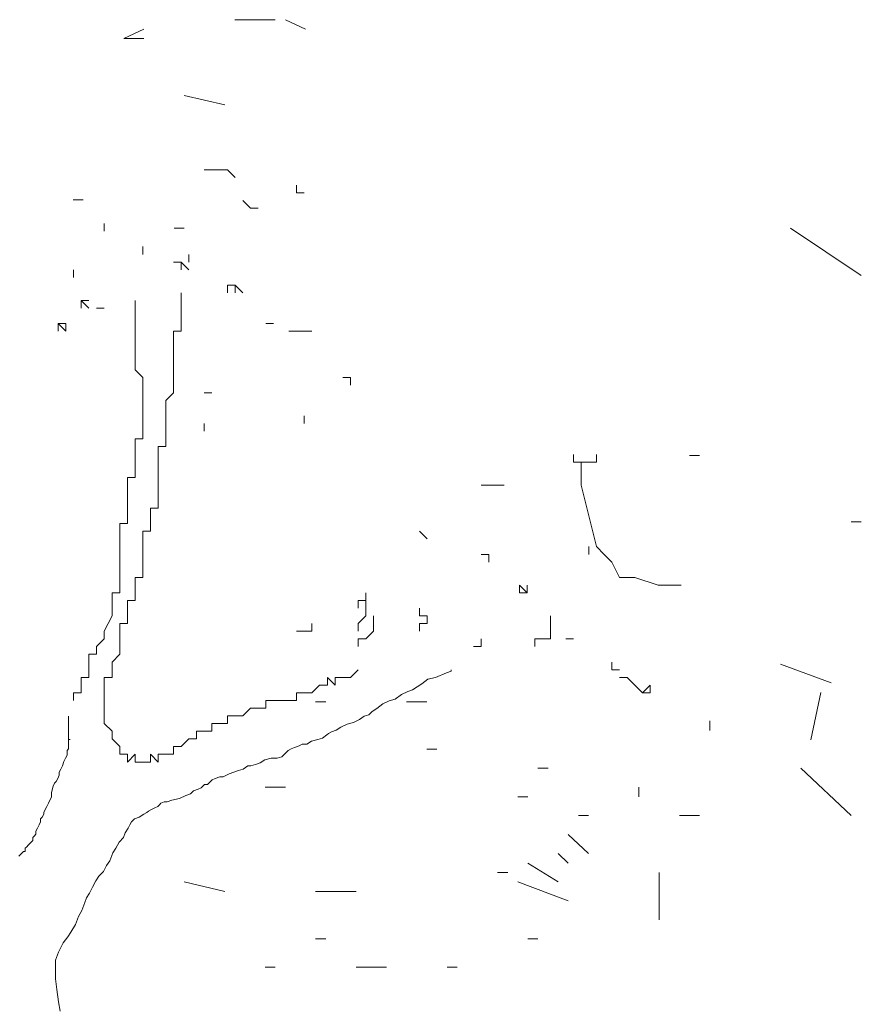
# Model space of a CAD drawing. Extents: x 12.9 to 34.2, y -51.7 to -4.
# Tile 58 of 75: x 17.051 to 17.992, y -7.991 to -6.891. Entities that reach past the tile are written whole.
import ezdxf

# ---------------------------------------------------------------- set-up
doc = ezdxf.new("R2010")
doc.units = 0
doc.header["$MEASUREMENT"] = 0
doc.layers.add('AST', color=44, linetype='CONTINUOUS', lineweight=18)
doc.layers.add('BLÄTTER', color=64, linetype='CONTINUOUS', lineweight=13)

msp = doc.modelspace()

# ---------------------------------------------------------------- linework, layer by layer
at = {"layer": 'AST'}
for p, q in [((17.189, -7.15301), (17.189, -7.14442)), ((17.189, -7.14442), (17.189, -7.15301)), ((17.189, -7.15301), (17.189, -7.14442)), ((17.189, -7.14442), (17.189, -7.15301)), ((17.189, -7.15301), (17.189, -7.14442)), ((17.189, -7.14442), (17.189, -7.15301)), ((17.189, -7.15301), (17.189, -7.14442)), ((17.24054, -7.15301), (17.24054, -7.1616)), ((17.24054, -7.1616), (17.24054, -7.15301)), ((17.24054, -7.15301), (17.24054, -7.1616)), ((17.24054, -7.1616), (17.24054, -7.15301)), ((17.23195, -7.1616), (17.22336, -7.1616)), ((17.24054, -7.17019), (17.23195, -7.1616)), ((17.23195, -7.1616), (17.23195, -7.17019)), ((17.23195, -7.17019), (17.23195, -7.1616)), ((17.23195, -7.19596), (17.23195, -7.20455)), ((17.18041, -7.21314), (17.18041, -7.20455)), ((17.18041, -7.20455), (17.18041, -7.21314)), ((17.18041, -7.21314), (17.18041, -7.20455)), ((17.18041, -7.20455), (17.18041, -7.21314)), ((17.18041, -7.22173), (17.18041, -7.21314)), ((17.23195, -7.20455), (17.23195, -7.22173)), ((17.18041, -7.23033), (17.18041, -7.22173)), ((17.23195, -7.22173), (17.23195, -7.23033)), ((17.18041, -7.23892), (17.18041, -7.23033)), ((17.23195, -7.23033), (17.23195, -7.23892)), ((17.18041, -7.24751), (17.18041, -7.23892)), ((17.23195, -7.23892), (17.22336, -7.23892)), ((17.22336, -7.23892), (17.22336, -7.24751)), ((17.18041, -7.2561), (17.18041, -7.24751)), ((17.18041, -7.26469), (17.18041, -7.2561)), ((17.22336, -7.24751), (17.22336, -7.2561)), ((17.22336, -7.2561), (17.22336, -7.26469)), ((17.18041, -7.27328), (17.18041, -7.26469)), ((17.22336, -7.26469), (17.22336, -7.27328)), ((17.18041, -7.28187), (17.18041, -7.27328)), ((17.22336, -7.27328), (17.22336, -7.28187)), ((17.189, -7.29046), (17.18041, -7.28187)), ((17.189, -7.29905), (17.189, -7.29046)), ((17.22336, -7.28187), (17.22336, -7.29046)), ((17.22336, -7.29046), (17.22336, -7.29905)), ((17.189, -7.30764), (17.189, -7.29905)), ((17.22336, -7.29905), (17.22336, -7.30764)), ((17.189, -7.31623), (17.189, -7.30764)), ((17.22336, -7.30764), (17.21477, -7.31623)), ((17.189, -7.32482), (17.189, -7.31623)), ((17.21477, -7.31623), (17.21477, -7.32482)), ((17.189, -7.33341), (17.189, -7.32482)), ((17.189, -7.342), (17.189, -7.33341)), ((17.21477, -7.32482), (17.21477, -7.33341)), ((17.21477, -7.33341), (17.21477, -7.342)), ((17.21477, -7.342), (17.21477, -7.33341)), ((17.21477, -7.33341), (17.21477, -7.342)), ((17.189, -7.35059), (17.189, -7.342)), ((17.21477, -7.342), (17.21477, -7.35059)), ((17.189, -7.35919), (17.189, -7.35059)), ((17.21477, -7.35059), (17.21477, -7.35919)), ((17.18041, -7.36778), (17.18041, -7.35919)), ((17.18041, -7.35919), (17.189, -7.35919)), ((17.21477, -7.35919), (17.21477, -7.36778)), ((17.18041, -7.37637), (17.18041, -7.36778)), ((17.18041, -7.38496), (17.18041, -7.37637)), ((17.21477, -7.36778), (17.20618, -7.36778)), ((17.20618, -7.36778), (17.20618, -7.37637)), ((17.20618, -7.37637), (17.20618, -7.38496)), ((17.20618, -7.38496), (17.20618, -7.37637)), ((17.20618, -7.37637), (17.20618, -7.38496)), ((17.67008, -7.37637), (17.67008, -7.38496)), ((17.69585, -7.38496), (17.69585, -7.37637)), ((17.81108, -7.37775), (17.79978, -7.37775)), ((17.18041, -7.39355), (17.18041, -7.38496)), ((17.20618, -7.38496), (17.20618, -7.39355)), ((17.67008, -7.38496), (17.67867, -7.38496)), ((17.67867, -7.38496), (17.67867, -7.41073)), ((17.67867, -7.39355), (17.67867, -7.38496)), ((17.67867, -7.38496), (17.67867, -7.39355)), ((17.67867, -7.39355), (17.67867, -7.38496)), ((17.67867, -7.38496), (17.68726, -7.38496)), ((17.68726, -7.38496), (17.69585, -7.38496)), ((17.18041, -7.40214), (17.18041, -7.39355)), ((17.20618, -7.39355), (17.20618, -7.40214)), ((17.17182, -7.41073), (17.17182, -7.40214)), ((17.17182, -7.40214), (17.18041, -7.40214)), ((17.17182, -7.41932), (17.17182, -7.41073)), ((17.20618, -7.40214), (17.20618, -7.41073)), ((17.20618, -7.41073), (17.20618, -7.41932)), ((17.67867, -7.41073), (17.68726, -7.44509)), ((17.17182, -7.42791), (17.17182, -7.41932)), ((17.20618, -7.41932), (17.20618, -7.42791)), ((17.17182, -7.4365), (17.17182, -7.42791)), ((17.20618, -7.42791), (17.20618, -7.4365)), ((17.17182, -7.44509), (17.17182, -7.4365)), ((17.20618, -7.4365), (17.19759, -7.4365)), ((17.19759, -7.4365), (17.19759, -7.44509)), ((17.19759, -7.44509), (17.19759, -7.4365)), ((17.19759, -7.4365), (17.19759, -7.44509)), ((17.16323, -7.46227), (17.16323, -7.45368)), ((17.16323, -7.45368), (17.17182, -7.45368)), ((17.17182, -7.45368), (17.17182, -7.44509)), ((17.19759, -7.44509), (17.19759, -7.45368)), ((17.19759, -7.45368), (17.19759, -7.46227)), ((17.68726, -7.44509), (17.69585, -7.47945)), ((17.16323, -7.47086), (17.16323, -7.46227)), ((17.19759, -7.46227), (17.189, -7.46227)), ((17.189, -7.46227), (17.189, -7.47086)), ((17.16323, -7.47945), (17.16323, -7.47086)), ((17.189, -7.47086), (17.189, -7.47945)), ((17.16323, -7.48805), (17.16323, -7.47945)), ((17.16323, -7.49664), (17.16323, -7.48805)), ((17.189, -7.47945), (17.189, -7.48805)), ((17.189, -7.48805), (17.189, -7.49664)), ((17.68726, -7.48805), (17.68726, -7.47945)), ((17.68726, -7.47945), (17.68726, -7.48805)), ((17.68726, -7.48805), (17.68726, -7.47945)), ((17.68726, -7.47945), (17.68726, -7.48805)), ((17.68726, -7.48805), (17.68726, -7.47945)), ((17.69585, -7.47945), (17.70444, -7.48805)), ((17.70444, -7.48805), (17.71303, -7.49664)), ((17.16323, -7.50523), (17.16323, -7.49664)), ((17.189, -7.49664), (17.189, -7.50523)), ((17.71303, -7.49664), (17.72162, -7.51382)), ((17.16323, -7.51382), (17.16323, -7.50523)), ((17.189, -7.50523), (17.189, -7.51382)), ((17.16323, -7.52241), (17.16323, -7.51382)), ((17.189, -7.51382), (17.18041, -7.51382)), ((17.18041, -7.51382), (17.18041, -7.52241)), ((17.72162, -7.51382), (17.7388, -7.51382)), ((17.7388, -7.51382), (17.76457, -7.52241)), ((17.15464, -7.53959), (17.15464, -7.531)), ((17.15464, -7.531), (17.16323, -7.531)), ((17.16323, -7.531), (17.16323, -7.52241)), ((17.18041, -7.52241), (17.18041, -7.531)), ((17.18041, -7.531), (17.18041, -7.53959)), ((17.61853, -7.531), (17.60994, -7.52241)), ((17.60994, -7.52241), (17.60994, -7.531)), ((17.60994, -7.531), (17.61853, -7.531)), ((17.61853, -7.531), (17.61853, -7.52241)), ((17.76457, -7.52241), (17.79035, -7.52241)), ((17.15464, -7.54818), (17.15464, -7.53959)), ((17.18041, -7.53959), (17.17182, -7.53959)), ((17.17182, -7.53959), (17.17182, -7.54818)), ((17.15464, -7.55677), (17.15464, -7.54818)), ((17.17182, -7.54818), (17.17182, -7.55677)), ((17.14605, -7.57395), (17.15464, -7.55677)), ((17.17182, -7.56536), (17.16323, -7.56536)), ((17.16323, -7.56536), (17.16323, -7.57395)), ((17.17182, -7.55677), (17.17182, -7.56536)), ((17.14605, -7.58254), (17.14605, -7.57395)), ((17.14605, -7.57395), (17.14605, -7.58254)), ((17.14605, -7.58254), (17.14605, -7.57395)), ((17.14605, -7.57395), (17.14605, -7.58254)), ((17.14605, -7.58254), (17.14605, -7.57395)), ((17.14605, -7.57395), (17.14605, -7.58254)), ((17.14605, -7.58254), (17.14605, -7.57395)), ((17.16323, -7.57395), (17.16323, -7.58254)), ((17.13746, -7.59113), (17.14605, -7.58254)), ((17.16323, -7.58254), (17.16323, -7.59113)), ((17.13746, -7.59972), (17.13746, -7.59113)), ((17.16323, -7.59113), (17.16323, -7.59972)), ((17.12886, -7.60831), (17.12886, -7.59972)), ((17.12886, -7.59972), (17.13746, -7.59972)), ((17.12886, -7.61691), (17.12886, -7.60831)), ((17.16323, -7.59972), (17.15464, -7.60831)), ((17.15464, -7.60831), (17.15464, -7.61691)), ((17.12886, -7.6255), (17.12886, -7.61691)), ((17.15464, -7.61691), (17.15464, -7.6255)), ((17.42095, -7.6255), (17.42954, -7.61691)), ((17.5283, -7.6204), (17.51617, -7.6256)), ((17.5335, -7.61866), (17.5283, -7.6204)), ((17.5335, -7.61693), (17.5335, -7.61866)), ((17.12027, -7.64268), (17.12027, -7.6255)), ((17.12027, -7.6255), (17.12886, -7.6255)), ((17.15464, -7.6255), (17.14605, -7.6255)), ((17.14605, -7.6255), (17.14605, -7.63409)), ((17.14605, -7.63409), (17.14605, -7.6255)), ((17.14605, -7.6255), (17.14605, -7.63409)), ((17.39518, -7.63409), (17.39518, -7.6255)), ((17.39518, -7.6255), (17.40377, -7.63409)), ((17.40377, -7.63409), (17.40377, -7.6255)), ((17.40377, -7.6255), (17.41236, -7.6255)), ((17.41236, -7.6255), (17.42095, -7.6255)), ((17.5075, -7.62733), (17.50056, -7.63254)), ((17.51617, -7.6256), (17.5075, -7.62733)), ((17.14605, -7.63409), (17.14605, -7.64268)), ((17.37799, -7.64268), (17.38658, -7.63409)), ((17.38658, -7.63409), (17.39518, -7.63409)), ((17.48496, -7.64121), (17.47802, -7.64467)), ((17.49016, -7.63947), (17.48496, -7.64121)), ((17.49536, -7.636), (17.49016, -7.63947)), ((17.50056, -7.63254), (17.49536, -7.636)), ((17.11168, -7.65127), (17.11168, -7.64268)), ((17.11168, -7.64268), (17.12027, -7.64268)), ((17.14605, -7.64268), (17.14605, -7.65127)), ((17.14605, -7.65127), (17.14605, -7.65986)), ((17.32645, -7.65986), (17.32645, -7.65127)), ((17.32645, -7.65127), (17.33504, -7.65127)), ((17.33504, -7.65127), (17.34363, -7.65127)), ((17.34363, -7.65127), (17.35222, -7.65127)), ((17.35222, -7.65127), (17.36081, -7.65127)), ((17.36081, -7.65127), (17.36081, -7.64268)), ((17.36081, -7.64268), (17.3694, -7.64268)), ((17.3694, -7.64268), (17.37799, -7.64268)), ((17.46415, -7.65161), (17.45721, -7.65508)), ((17.47108, -7.64987), (17.46415, -7.65161)), ((17.47802, -7.64467), (17.47108, -7.64987)), ((17.14605, -7.65986), (17.14605, -7.66845)), ((17.30068, -7.66845), (17.30927, -7.65986)), ((17.30927, -7.65986), (17.31786, -7.65986)), ((17.31786, -7.65986), (17.32645, -7.65986)), ((17.44508, -7.66375), (17.44161, -7.66721)), ((17.45028, -7.66028), (17.44508, -7.66375)), ((17.45721, -7.65508), (17.45028, -7.66028)), ((17.10611, -7.67068), (17.10611, -7.66895)), ((17.10611, -7.66895), (17.10611, -7.67068)), ((17.10611, -7.67242), (17.10611, -7.67068)), ((17.10611, -7.67415), (17.10611, -7.67242)), ((17.10611, -7.67588), (17.10611, -7.67415)), ((17.14605, -7.66845), (17.14605, -7.67704)), ((17.2835, -7.67704), (17.2835, -7.66845)), ((17.2835, -7.66845), (17.29209, -7.66845)), ((17.29209, -7.66845), (17.30068, -7.66845)), ((17.4312, -7.67242), (17.42427, -7.67588)), ((17.43641, -7.66895), (17.4312, -7.67242)), ((17.44161, -7.66721), (17.43641, -7.66895)), ((17.10611, -7.67762), (17.10611, -7.67588)), ((17.10611, -7.68282), (17.10611, -7.67762)), ((17.10611, -7.68802), (17.10611, -7.68282)), ((17.14605, -7.67704), (17.15464, -7.68563)), ((17.15464, -7.68563), (17.15464, -7.69422)), ((17.24913, -7.69422), (17.24913, -7.68563)), ((17.24913, -7.68563), (17.25772, -7.68563)), ((17.25772, -7.68563), (17.26632, -7.68563)), ((17.26632, -7.68563), (17.26632, -7.67704)), ((17.26632, -7.67704), (17.27491, -7.67704)), ((17.27491, -7.67704), (17.2835, -7.67704)), ((17.39999, -7.68629), (17.39653, -7.68802)), ((17.4052, -7.68455), (17.39999, -7.68629)), ((17.4104, -7.68108), (17.4052, -7.68455)), ((17.41733, -7.67762), (17.4104, -7.68108)), ((17.42427, -7.67588), (17.41733, -7.67762)), ((17.10611, -7.69149), (17.10611, -7.68802)), ((17.10611, -7.69496), (17.10611, -7.69149)), ((17.10611, -7.69669), (17.10611, -7.69496)), ((17.10611, -7.69496), (17.10785, -7.69496)), ((17.10785, -7.69496), (17.10611, -7.69496)), ((17.10611, -7.70016), (17.10611, -7.69669)), ((17.15464, -7.69422), (17.16323, -7.70281)), ((17.23195, -7.70281), (17.24054, -7.69422)), ((17.24054, -7.69422), (17.24913, -7.69422)), ((17.37745, -7.69669), (17.37225, -7.70016)), ((17.38439, -7.69496), (17.37745, -7.69669)), ((17.38959, -7.69322), (17.38439, -7.69496)), ((17.39479, -7.68975), (17.38959, -7.69322)), ((17.39653, -7.68802), (17.39479, -7.68975)), ((17.10438, -7.70709), (17.10611, -7.70536)), ((17.10438, -7.71229), (17.10438, -7.70709)), ((17.10611, -7.70189), (17.10611, -7.70016)), ((17.10611, -7.70536), (17.10611, -7.70189)), ((17.16323, -7.70281), (17.16323, -7.7114)), ((17.22336, -7.7114), (17.22336, -7.70281)), ((17.22336, -7.70281), (17.23195, -7.70281)), ((17.35144, -7.70709), (17.34798, -7.71056)), ((17.35491, -7.70536), (17.35144, -7.70709)), ((17.35838, -7.70363), (17.35491, -7.70536)), ((17.36358, -7.70189), (17.35838, -7.70363)), ((17.36705, -7.70016), (17.36358, -7.70189)), ((17.37225, -7.70016), (17.36705, -7.70016)), ((17.09918, -7.72443), (17.10091, -7.71923)), ((17.10091, -7.71923), (17.10264, -7.71576)), ((17.10264, -7.71576), (17.10438, -7.71229)), ((17.16323, -7.7114), (17.17182, -7.7114)), ((17.17182, -7.7114), (17.17182, -7.71999)), ((17.17182, -7.71999), (17.18041, -7.7114)), ((17.18041, -7.7114), (17.18041, -7.71999)), ((17.19759, -7.71999), (17.19759, -7.7114)), ((17.19759, -7.7114), (17.20618, -7.71999)), ((17.20618, -7.71999), (17.20618, -7.7114)), ((17.20618, -7.7114), (17.21477, -7.7114)), ((17.21477, -7.7114), (17.22336, -7.7114)), ((17.32544, -7.7175), (17.32023, -7.72096)), ((17.33237, -7.71576), (17.32544, -7.7175)), ((17.33931, -7.71576), (17.33237, -7.71576)), ((17.34451, -7.71403), (17.33931, -7.71576)), ((17.34798, -7.71056), (17.34451, -7.71403)), ((17.09571, -7.73137), (17.09744, -7.7279)), ((17.09744, -7.7279), (17.09918, -7.72443)), ((17.18041, -7.71999), (17.189, -7.71999)), ((17.189, -7.71999), (17.19759, -7.71999)), ((17.29596, -7.72963), (17.29076, -7.73137)), ((17.30116, -7.7279), (17.29596, -7.72963)), ((17.30636, -7.72443), (17.30116, -7.7279)), ((17.30983, -7.72443), (17.30636, -7.72443)), ((17.31503, -7.7227), (17.30983, -7.72443)), ((17.32023, -7.72096), (17.31503, -7.7227)), ((17.09224, -7.74177), (17.09397, -7.7383)), ((17.09397, -7.7383), (17.09571, -7.73484)), ((17.09571, -7.73484), (17.09571, -7.73137)), ((17.26648, -7.74004), (17.26128, -7.74524)), ((17.26995, -7.7383), (17.26648, -7.74004)), ((17.27515, -7.73657), (17.26995, -7.7383)), ((17.27862, -7.73657), (17.27515, -7.73657)), ((17.28556, -7.7331), (17.27862, -7.73657)), ((17.29076, -7.73137), (17.28556, -7.7331)), ((17.08704, -7.75391), (17.08877, -7.74697)), ((17.08877, -7.74697), (17.09051, -7.74351)), ((17.09051, -7.74351), (17.09224, -7.74177)), ((17.24568, -7.75217), (17.24221, -7.75564)), ((17.25088, -7.75044), (17.24568, -7.75217)), ((17.25435, -7.74871), (17.25088, -7.75044)), ((17.25781, -7.74524), (17.25435, -7.74871)), ((17.26128, -7.74524), (17.25781, -7.74524)), ((17.08357, -7.76605), (17.08531, -7.76258)), ((17.08531, -7.76258), (17.08704, -7.75911)), ((17.08704, -7.75911), (17.08704, -7.75391)), ((17.2214, -7.76258), (17.2162, -7.76431)), ((17.23007, -7.76084), (17.2214, -7.76258)), ((17.23701, -7.75738), (17.23007, -7.76084)), ((17.24221, -7.75564), (17.23701, -7.75738)), ((17.07837, -7.77645), (17.0801, -7.77298)), ((17.0801, -7.77298), (17.08184, -7.76951)), ((17.08184, -7.76951), (17.08357, -7.76605)), ((17.19886, -7.77298), (17.19539, -7.77472)), ((17.20233, -7.77125), (17.19886, -7.77298)), ((17.2058, -7.76951), (17.20233, -7.77125)), ((17.20753, -7.76778), (17.2058, -7.76951)), ((17.20927, -7.76605), (17.20753, -7.76778)), ((17.21273, -7.76431), (17.20927, -7.76605)), ((17.2162, -7.76431), (17.21273, -7.76431)), ((17.0749, -7.78338), (17.07664, -7.78165)), ((17.0749, -7.78685), (17.0749, -7.78338)), ((17.07664, -7.78165), (17.07837, -7.77818)), ((17.07837, -7.77818), (17.07837, -7.77645)), ((17.17979, -7.78338), (17.17632, -7.78685)), ((17.18499, -7.78165), (17.17979, -7.78338)), ((17.19019, -7.77818), (17.18499, -7.78165)), ((17.19366, -7.77645), (17.19019, -7.77818)), ((17.19539, -7.77472), (17.19366, -7.77645)), ((17.0697, -7.79726), (17.07143, -7.79379)), ((17.07143, -7.79379), (17.07317, -7.79032)), ((17.07317, -7.79032), (17.0749, -7.78685)), ((17.17285, -7.79379), (17.16939, -7.79899)), ((17.17459, -7.79032), (17.17285, -7.79379)), ((17.17632, -7.78685), (17.17459, -7.79032)), ((17.06623, -7.80419), (17.06797, -7.80246)), ((17.06623, -7.80766), (17.06623, -7.80419)), ((17.06797, -7.80246), (17.0697, -7.80072)), ((17.0697, -7.80072), (17.0697, -7.79726)), ((17.16765, -7.80419), (17.16245, -7.80939)), ((17.16939, -7.79899), (17.16765, -7.80419)), ((17.05756, -7.81633), (17.0593, -7.81459)), ((17.05756, -7.8198), (17.05756, -7.81633)), ((17.0593, -7.81459), (17.06103, -7.81286)), ((17.06103, -7.81286), (17.06276, -7.81113)), ((17.06276, -7.81113), (17.0645, -7.80939)), ((17.0645, -7.80939), (17.06623, -7.80766)), ((17.15898, -7.81633), (17.15551, -7.82153)), ((17.16245, -7.80939), (17.15898, -7.81633)), ((17.05063, -7.825), (17.05236, -7.82326)), ((17.05236, -7.82326), (17.0541, -7.82153)), ((17.0541, -7.82153), (17.05583, -7.8198)), ((17.05583, -7.8198), (17.05756, -7.8198)), ((17.15551, -7.82153), (17.15205, -7.8302)), ((17.14858, -7.8354), (17.14511, -7.84234)), ((17.15205, -7.8302), (17.14858, -7.8354)), ((17.13991, -7.84754), (17.13644, -7.85274)), ((17.14511, -7.84234), (17.13991, -7.84754)), ((17.13297, -7.85968), (17.12951, -7.86661)), ((17.13644, -7.85274), (17.13297, -7.85968)), ((17.12604, -7.87181), (17.1243, -7.87702)), ((17.12951, -7.86661), (17.12604, -7.87181)), ((17.1243, -7.87702), (17.12084, -7.88568)), ((17.11737, -7.89262), (17.1139, -7.90129)), ((17.12084, -7.88568), (17.11737, -7.89262)), ((17.1139, -7.90129), (17.1087, -7.90996)), ((17.10523, -7.91516), (17.10003, -7.9221)), ((17.1087, -7.90996), (17.10523, -7.91516)), ((17.10003, -7.9221), (17.09483, -7.9325)), ((17.09483, -7.9325), (17.09136, -7.94117)), ((17.09136, -7.94117), (17.09136, -7.95157)), ((17.09136, -7.95157), (17.09136, -7.96198)), ((17.09136, -7.96198), (17.09309, -7.97411)), ((17.09309, -7.97411), (17.09483, -7.98798)), ((17.09483, -7.98798), (17.09656, -7.99839))]:
    msp.add_line(p, q, dxfattribs=at)
at = {"layer": 'BLÄTTER'}
for p, q in [((17.29183, -6.89095), (17.33698, -6.89095)), ((17.34828, -6.89095), (17.37083, -6.90155)), ((17.19023, -6.90155), (17.16768, -6.9121)), ((17.16768, -6.9121), (17.19023, -6.9121)), ((17.23538, -6.9756), (17.28053, -6.9862)), ((17.26632, -7.05851), (17.25772, -7.05851)), ((17.27491, -7.05851), (17.26632, -7.05851)), ((17.2835, -7.05851), (17.27491, -7.05851)), ((17.29209, -7.0671), (17.2835, -7.05851)), ((17.36081, -7.08428), (17.36081, -7.07569)), ((17.36081, -7.07569), (17.36081, -7.08428)), ((17.36081, -7.08428), (17.36081, -7.07569)), ((17.11123, -7.092), (17.12253, -7.092)), ((17.3694, -7.08428), (17.36081, -7.08428)), ((17.30927, -7.10146), (17.30068, -7.09287)), ((17.31786, -7.10146), (17.30927, -7.10146)), ((17.14605, -7.11865), (17.14605, -7.12724)), ((17.14605, -7.12724), (17.14605, -7.11865)), ((17.14605, -7.11865), (17.14605, -7.12724)), ((17.14605, -7.12724), (17.14605, -7.11865)), ((17.14605, -7.11865), (17.14605, -7.12724)), ((17.14605, -7.12724), (17.14605, -7.11865)), ((17.22413, -7.12375), (17.23538, -7.12375)), ((17.91268, -7.12375), (17.99168, -7.1767)), ((17.11168, -7.17019), (17.11168, -7.17878)), ((17.11168, -7.17878), (17.11168, -7.17019)), ((17.11168, -7.17019), (17.11168, -7.17878)), ((17.11168, -7.17878), (17.11168, -7.17019)), ((17.11168, -7.17019), (17.11168, -7.17878)), ((17.11168, -7.17878), (17.11168, -7.17019)), ((17.11168, -7.17019), (17.11168, -7.17878)), ((17.11168, -7.17878), (17.11168, -7.17019)), ((17.29209, -7.18737), (17.2835, -7.18737)), ((17.2835, -7.18737), (17.2835, -7.19596)), ((17.2835, -7.19596), (17.2835, -7.18737)), ((17.30068, -7.19596), (17.29209, -7.18737)), ((17.29209, -7.18737), (17.29209, -7.19596)), ((17.29209, -7.19596), (17.29209, -7.18737)), ((17.12886, -7.21314), (17.12027, -7.20455)), ((17.12027, -7.20455), (17.12027, -7.21314)), ((17.12027, -7.21314), (17.12027, -7.20455)), ((17.12027, -7.20455), (17.12027, -7.21314)), ((17.12027, -7.21314), (17.12027, -7.20455)), ((17.12027, -7.20455), (17.12886, -7.20455)), ((17.13746, -7.21314), (17.14605, -7.21314)), ((17.10309, -7.23033), (17.0945, -7.23033)), ((17.0945, -7.23033), (17.0945, -7.23892)), ((17.0945, -7.23892), (17.0945, -7.23033)), ((17.0945, -7.23033), (17.0945, -7.23892)), ((17.0945, -7.23892), (17.0945, -7.23033)), ((17.0945, -7.23033), (17.10309, -7.23892)), ((17.10309, -7.23892), (17.10309, -7.23033)), ((17.32645, -7.23033), (17.33504, -7.23033)), ((17.36081, -7.23892), (17.35222, -7.23892)), ((17.3694, -7.23892), (17.36081, -7.23892)), ((17.37799, -7.23892), (17.3694, -7.23892)), ((17.42095, -7.29046), (17.41236, -7.29046)), ((17.42095, -7.29046), (17.42095, -7.29905)), ((17.42095, -7.29905), (17.42095, -7.29046)), ((17.26632, -7.30764), (17.25772, -7.30764)), ((17.3694, -7.342), (17.3694, -7.33341)), ((17.3694, -7.33341), (17.3694, -7.342)), ((17.25772, -7.342), (17.25772, -7.35059)), ((17.25772, -7.35059), (17.25772, -7.342)), ((17.25772, -7.342), (17.25772, -7.35059)), ((17.25772, -7.35059), (17.25772, -7.342)), ((17.56699, -7.41073), (17.57558, -7.41073)), ((17.57558, -7.41073), (17.58417, -7.41073)), ((17.58417, -7.41073), (17.59276, -7.41073)), ((17.59276, -7.41073), (17.58417, -7.41073)), ((17.98038, -7.4518), (17.99168, -7.4518)), ((17.50685, -7.47086), (17.49826, -7.46227)), ((17.57558, -7.48805), (17.56699, -7.48805)), ((17.57558, -7.48805), (17.57558, -7.49664)), ((17.57558, -7.49664), (17.57558, -7.48805)), ((17.43813, -7.53959), (17.43813, -7.531)), ((17.42954, -7.54818), (17.42954, -7.53959)), ((17.42954, -7.53959), (17.42954, -7.54818)), ((17.42954, -7.54818), (17.42954, -7.53959)), ((17.42954, -7.53959), (17.43813, -7.53959)), ((17.43813, -7.54818), (17.43813, -7.53959)), ((17.43813, -7.55677), (17.43813, -7.54818)), ((17.49826, -7.55677), (17.49826, -7.54818)), ((17.37799, -7.57395), (17.37799, -7.56536)), ((17.42954, -7.56536), (17.43813, -7.55677)), ((17.42954, -7.57395), (17.42954, -7.56536)), ((17.44672, -7.57395), (17.44672, -7.55677)), ((17.50685, -7.55677), (17.49826, -7.55677)), ((17.49826, -7.56536), (17.49826, -7.57395)), ((17.49826, -7.57395), (17.49826, -7.56536)), ((17.49826, -7.56536), (17.50685, -7.56536)), ((17.50685, -7.56536), (17.50685, -7.55677)), ((17.64431, -7.56536), (17.64431, -7.55677)), ((17.64431, -7.58254), (17.64431, -7.56536)), ((17.36081, -7.57395), (17.3694, -7.57395)), ((17.3694, -7.57395), (17.37799, -7.57395)), ((17.43813, -7.58254), (17.44672, -7.57395)), ((17.42954, -7.59113), (17.42954, -7.58254)), ((17.42954, -7.58254), (17.43813, -7.58254)), ((17.56699, -7.59113), (17.56699, -7.58254)), ((17.56699, -7.58254), (17.56699, -7.59113)), ((17.56699, -7.59113), (17.56699, -7.58254)), ((17.56699, -7.58254), (17.56699, -7.59113)), ((17.62712, -7.59113), (17.62712, -7.58254)), ((17.62712, -7.58254), (17.64431, -7.58254)), ((17.66149, -7.58254), (17.67008, -7.58254)), ((17.5584, -7.59113), (17.56699, -7.59113)), ((17.71303, -7.61691), (17.71303, -7.60831)), ((17.72162, -7.61691), (17.71303, -7.61691)), ((17.90138, -7.61055), (17.95783, -7.6317)), ((17.73021, -7.6255), (17.72162, -7.6255)), ((17.7388, -7.63409), (17.73021, -7.6255)), ((17.74739, -7.64268), (17.7388, -7.63409)), ((17.75598, -7.63409), (17.74739, -7.64268)), ((17.75598, -7.64268), (17.75598, -7.63409)), ((17.94653, -7.6423), (17.93523, -7.6952)), ((17.38213, -7.6529), (17.39343, -7.6529)), ((17.48373, -7.6529), (17.50633, -7.6529)), ((17.74739, -7.64268), (17.75598, -7.64268)), ((17.82238, -7.67405), (17.82238, -7.68465)), ((17.50633, -7.7058), (17.51758, -7.7058)), ((17.63048, -7.72695), (17.64178, -7.72695)), ((17.92398, -7.72695), (17.98038, -7.77985)), ((17.32568, -7.7481), (17.34828, -7.7481)), ((17.74333, -7.7481), (17.74333, -7.7587)), ((17.60788, -7.7587), (17.61918, -7.7587)), ((17.67563, -7.77985), (17.68693, -7.77985)), ((17.78848, -7.77985), (17.81108, -7.77985)), ((17.66433, -7.80105), (17.68693, -7.8222)), ((17.65303, -7.8222), (17.66433, -7.8328)), ((17.61918, -7.8328), (17.65303, -7.85395)), ((17.58533, -7.84335), (17.59663, -7.84335)), ((17.76593, -7.84335), (17.76593, -7.8963)), ((17.23538, -7.85395), (17.28053, -7.86455)), ((17.60788, -7.85395), (17.66433, -7.8751)), ((17.38213, -7.86455), (17.42728, -7.86455)), ((17.38213, -7.91745), (17.39343, -7.91745)), ((17.61918, -7.91745), (17.63048, -7.91745)), ((17.32568, -7.9492), (17.33698, -7.9492)), ((17.42728, -7.9492), (17.46113, -7.9492)), ((17.52888, -7.9492), (17.54018, -7.9492))]:
    msp.add_line(p, q, dxfattribs=at)

doc.saveas('drawing.dxf')
